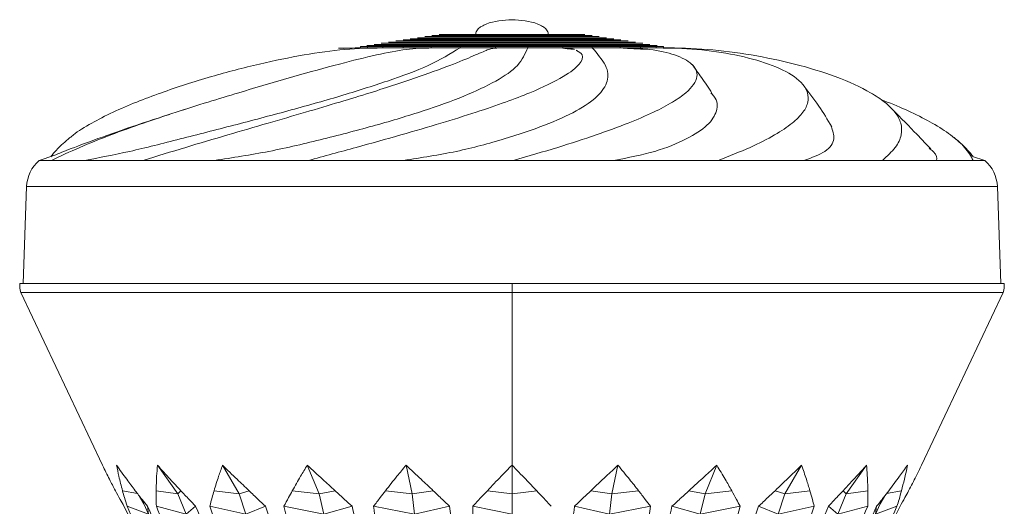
# Model space of a CAD drawing. Header units: millimetres. Extents: x -453 to 1924, y -67 to 428.
# Tile 57 of 73: x 1144 to 1199, y 201 to 228. Entities that reach past the tile are written whole.
import ezdxf

# ---------------------------------------------------------------- set-up
doc = ezdxf.new("R2010")
doc.units = ezdxf.units.MM

# ---------------------------------------------------------------- blocks, each defined once
blk = doc.blocks.new('Drawing View6')
at = {"color": 7, "linetype": 'Continuous', "lineweight": 18}
for p, q in [((-637.023, 13.697), (-636.099, 13.736)), ((-636.099, 13.736), (-636.099, 13.802)), ((-635.702, 13.736), (-635.702, 13.802)), ((-634.829, 13.736), (-634.829, 13.802)), ((-633.7, 13.736), (-633.7, 13.802)), ((-632.125, 13.736), (-632.125, 13.802)), ((-630.486, 13.736), (-630.486, 13.802)), ((-628.52, 13.736), (-628.52, 13.802)), ((-626.697, 13.736), (-626.697, 13.802)), ((-624.731, 13.736), (-624.731, 13.802)), ((-624.067, 13.64), (-624.731, 13.736)), ((-623.985, 13.601), (-623.932, 13.582)), ((-623.084, 13.736), (-623.084, 13.802)), ((-621.506, 13.736), (-621.506, 13.802)), ((-620.362, 13.736), (-620.362, 13.802)), ((-619.485, 13.736), (-619.485, 13.802)), ((-619.135, 13.736), (-619.071, 13.736)), ((-619.071, 13.736), (-619.071, 13.802)), ((-645.78, 10.328), (-646.111, 10.221)), ((-654.126, 7.405), (-653.312, 7.681)), ((-654.099, 7.405), (-653.445, 7.405)), ((-653.444, 7.405), (-652.359, 7.403)), ((-651.584, 7.405), (-652.359, 7.403)), ((-650.95, 7.404), (-650.944, 7.404)), ((-650.944, 7.404), (-648.289, 7.405)), ((-648.289, 7.405), (-645.771, 7.403)), ((-644.289, 7.405), (-645.771, 7.403)), ((-643.171, 7.404), (-643.162, 7.404)), ((-643.162, 7.404), (-639.032, 7.405)), ((-639.032, 7.405), (-635.581, 7.403)), ((-633.685, 7.405), (-635.581, 7.403)), ((-632.306, 7.405), (-627.508, 7.405)), ((-627.508, 7.405), (-623.807, 7.403)), ((-621.873, 7.405), (-623.807, 7.403)), ((-620.505, 7.405), (-615.999, 7.405)), ((-615.999, 7.405), (-612.781, 7.403)), ((-611.191, 7.405), (-612.781, 7.403)), ((-610.107, 7.405), (-606.785, 7.405)), ((-606.785, 7.405), (-604.687, 7.403)), ((-603.757, 7.405), (-604.687, 7.403)), ((-603.17, 7.405), (-601.69, 7.405)), ((-601.042, 7.405), (-601.727, 7.637)), ((-601.69, 7.405), (-601.128, 7.403)), ((-601.042, 7.405), (-601.128, 7.403)), ((-601.042, 7.405), (-601.041, 7.405)), ((-601.041, 7.405), (-601.042, 7.405)), ((-654.833, 5.948), (-655.024, 0.5)), ((-600.334, 5.948), (-654.833, 5.948)), ((-600.334, 5.948), (-600.144, 0.5)), ((-655.224, 0.5), (-627.584, 0.5)), ((-627.584, 0.5), (-627.584, 0)), ((-599.944, 0.5), (-627.584, 0.5)), ((-655.168, 0), (-650.571, -9.701)), ((-655.168, 0), (-627.584, 0)), ((-600, 0), (-627.584, 0)), ((-627.584, 0), (-627.584, -9.701)), ((-604.597, -9.701), (-600, 0)), ((-647.491, -9.701), (-646.353, -11.307)), ((-643.838, -9.701), (-642.909, -11.307)), ((-639.078, -9.701), (-638.42, -11.307)), ((-633.533, -9.701), (-633.193, -11.307)), ((-627.584, -9.701), (-627.584, -11.307)), ((-621.634, -9.701), (-621.975, -11.307)), ((-616.09, -9.701), (-616.747, -11.307)), ((-611.33, -9.701), (-612.259, -11.307)), ((-607.676, -9.701), (-608.815, -11.307)), ((-648.611, -11.289), (-649.451, -11.129)), ((-648.491, -11.446), (-648.258, -11.875)), ((-646.353, -11.307), (-647.561, -11.129)), ((-646.353, -11.307), (-646.175, -11.129)), ((-646.353, -11.307), (-645.883, -12.454)), ((-642.909, -11.307), (-644.309, -11.129)), ((-642.909, -11.307), (-642.35, -11.129)), ((-642.909, -11.307), (-642.525, -12.454)), ((-638.42, -11.307), (-639.918, -11.129)), ((-638.42, -11.307), (-637.518, -11.129)), ((-638.42, -11.307), (-638.149, -12.454)), ((-633.193, -11.307), (-634.685, -11.129)), ((-633.193, -11.307), (-632.009, -11.129)), ((-633.193, -11.307), (-633.053, -12.454)), ((-627.584, -11.307), (-628.969, -11.129)), ((-627.584, -11.307), (-626.199, -11.129)), ((-627.584, -11.307), (-627.584, -12.454)), ((-621.975, -11.307), (-623.159, -11.129)), ((-621.975, -11.307), (-622.115, -12.454)), ((-621.975, -11.307), (-620.482, -11.129)), ((-616.747, -11.307), (-617.65, -11.129)), ((-616.747, -11.307), (-617.019, -12.454)), ((-616.747, -11.307), (-615.25, -11.129)), ((-612.259, -11.307), (-612.818, -11.129)), ((-612.259, -11.307), (-612.643, -12.454)), ((-612.259, -11.307), (-610.859, -11.129)), ((-608.815, -11.307), (-609.285, -12.454)), ((-608.815, -11.307), (-608.992, -11.129)), ((-608.815, -11.307), (-607.607, -11.129)), ((-606.91, -11.875), (-606.677, -11.446)), ((-606.557, -11.289), (-605.717, -11.129)), ((-647.994, -12.454), (-649.197, -12.005)), ((-648.258, -11.875), (-647.994, -12.454)), ((-647.994, -12.454), (-648.055, -12.005)), ((-645.883, -12.454), (-647.552, -12.005)), ((-645.883, -12.454), (-645.347, -12.005)), ((-642.525, -12.454), (-644.547, -12.005)), ((-642.525, -12.454), (-641.428, -12.005)), ((-638.149, -12.454), (-640.386, -12.005)), ((-638.149, -12.454), (-636.566, -12.005)), ((-633.053, -12.454), (-635.353, -12.005)), ((-633.053, -12.454), (-631.091, -12.005)), ((-627.584, -12.454), (-629.79, -12.005)), ((-622.115, -12.454), (-624.076, -12.005)), ((-622.115, -12.454), (-619.815, -12.005)), ((-617.019, -12.454), (-618.602, -12.005)), ((-617.019, -12.454), (-614.782, -12.005)), ((-612.643, -12.454), (-613.74, -12.005)), ((-612.643, -12.454), (-610.621, -12.005)), ((-609.285, -12.454), (-609.821, -12.005)), ((-609.285, -12.454), (-607.616, -12.005)), ((-606.91, -11.875), (-607.174, -12.454)), ((-607.174, -12.454), (-607.113, -12.005)), ((-607.174, -12.454), (-605.971, -12.005))]:
    blk.add_line(p, q, dxfattribs=at)
for centre, radius, start, end in [((-652.835, 5.878), 2, 130.252, 178), ((-602.333, 5.878), 2, 2, 49.7488), ((-652.96, 0.5), 2.264, 180, 192.7481), ((-602.208, 0.5), 2.264, 347.2519, 0)]:
    blk.add_arc(centre, radius, start, end, dxfattribs=at)
for points, knots in [([(-629.628, 14.482), (-629.625, 14.516), (-629.618, 14.587), (-629.566, 14.692), (-629.464, 14.817), (-629.283, 14.951), (-628.678, 15.242), (-628.081, 15.278), (-627.584, 15.308)], [0, 0, 0, 0, 0.042818, 0.090762, 0.14659, 0.2491, 0.37547, 1, 1, 1, 1]), ([(-625.54, 14.482), (-625.543, 14.516), (-625.55, 14.587), (-625.602, 14.692), (-625.704, 14.817), (-625.885, 14.951), (-626.49, 15.242), (-627.087, 15.278), (-627.584, 15.308)], [0, 0, 0, 0, 0.042818, 0.090762, 0.14659, 0.2491, 0.37547, 1, 1, 1, 1]), ([(-623.09, 14.42), (-623.15, 14.42), (-623.243, 14.42), (-623.803, 14.42), (-624.384, 14.42), (-625.099, 14.42), (-626.146, 14.42), (-627.584, 14.42), (-629.022, 14.42), (-630.069, 14.42), (-630.784, 14.42), (-631.365, 14.42), (-631.924, 14.42), (-632.018, 14.42), (-632.078, 14.42)], [0, 0, 0, 0, 0.119862, 0.185077, 0.250205, 0.31534, 0.380419, 0.5, 0.619581, 0.68471, 0.749795, 0.814973, 0.880138, 1, 1, 1, 1]), ([(-623.496, 14.482), (-623.551, 14.482), (-623.636, 14.482), (-624.145, 14.482), (-624.673, 14.482), (-625.323, 14.482), (-626.276, 14.482), (-627.584, 14.482), (-628.892, 14.482), (-629.845, 14.482), (-630.495, 14.482), (-631.023, 14.482), (-631.532, 14.482), (-631.617, 14.482), (-631.672, 14.482)], [0, 0, 0, 0, 0.119862, 0.185077, 0.250205, 0.31534, 0.380419, 0.5, 0.619581, 0.68471, 0.749795, 0.814973, 0.880138, 1, 1, 1, 1]), ([(-619.434, 13.864), (-619.543, 13.864), (-619.712, 13.864), (-620.727, 13.864), (-621.78, 13.864), (-623.077, 13.864), (-624.976, 13.864), (-627.584, 13.864), (-630.192, 13.864), (-632.091, 13.864), (-633.388, 13.864), (-634.441, 13.864), (-635.456, 13.864), (-635.625, 13.864), (-635.734, 13.864)], [0, 0, 0, 0, 0.119862, 0.185072, 0.250205, 0.315334, 0.380419, 0.5, 0.619581, 0.684704, 0.749795, 0.814966, 0.880138, 1, 1, 1, 1]), ([(-619.84, 13.923), (-619.944, 13.923), (-620.105, 13.923), (-621.069, 13.923), (-622.07, 13.923), (-623.302, 13.923), (-625.106, 13.923), (-627.584, 13.923), (-630.062, 13.923), (-631.867, 13.923), (-633.099, 13.923), (-634.099, 13.923), (-635.063, 13.923), (-635.224, 13.923), (-635.328, 13.923)], [0, 0, 0, 0, 0.119862, 0.185072, 0.250205, 0.315334, 0.380419, 0.5, 0.619581, 0.684704, 0.749795, 0.814966, 0.880138, 1, 1, 1, 1]), ([(-620.246, 13.984), (-620.345, 13.984), (-620.497, 13.984), (-621.411, 13.984), (-622.359, 13.984), (-623.526, 13.984), (-625.236, 13.984), (-627.584, 13.984), (-629.932, 13.984), (-631.642, 13.984), (-632.809, 13.984), (-633.757, 13.984), (-634.671, 13.984), (-634.823, 13.984), (-634.922, 13.984)], [0, 0, 0, 0, 0.119862, 0.185072, 0.250205, 0.315334, 0.380419, 0.5, 0.619581, 0.684704, 0.749795, 0.814966, 0.880138, 1, 1, 1, 1]), ([(-620.653, 14.05), (-620.746, 14.05), (-620.889, 14.05), (-621.752, 14.05), (-622.648, 14.05), (-623.751, 14.05), (-625.366, 14.05), (-627.584, 14.05), (-629.802, 14.05), (-631.417, 14.05), (-632.52, 14.05), (-633.416, 14.05), (-634.279, 14.05), (-634.422, 14.05), (-634.515, 14.05)], [0, 0, 0, 0, 0.119862, 0.185072, 0.250205, 0.315334, 0.380419, 0.5, 0.619581, 0.684704, 0.749795, 0.814966, 0.880138, 1, 1, 1, 1]), ([(-621.059, 14.112), (-621.146, 14.112), (-621.282, 14.112), (-622.094, 14.112), (-622.937, 14.112), (-623.976, 14.112), (-625.496, 14.112), (-627.584, 14.112), (-629.672, 14.112), (-631.193, 14.112), (-632.231, 14.112), (-633.074, 14.112), (-633.886, 14.112), (-634.021, 14.112), (-634.109, 14.112)], [0, 0, 0, 0, 0.119862, 0.185071, 0.250205, 0.315333, 0.380419, 0.5, 0.619581, 0.684703, 0.749795, 0.814966, 0.880138, 1, 1, 1, 1]), ([(-621.465, 14.171), (-621.547, 14.171), (-621.674, 14.171), (-622.436, 14.171), (-623.227, 14.171), (-624.2, 14.171), (-625.626, 14.171), (-627.584, 14.171), (-629.542, 14.171), (-630.968, 14.171), (-631.942, 14.171), (-632.732, 14.171), (-633.494, 14.171), (-633.621, 14.171), (-633.703, 14.171)], [0, 0, 0, 0, 0.119862, 0.185071, 0.250205, 0.315333, 0.380419, 0.5, 0.619581, 0.684703, 0.749795, 0.814966, 0.880138, 1, 1, 1, 1]), ([(-621.871, 14.233), (-621.948, 14.233), (-622.066, 14.233), (-622.778, 14.233), (-623.516, 14.233), (-624.425, 14.233), (-625.756, 14.233), (-627.584, 14.233), (-629.412, 14.233), (-630.743, 14.233), (-631.652, 14.233), (-632.39, 14.233), (-633.102, 14.233), (-633.22, 14.233), (-633.297, 14.233)], [0, 0, 0, 0, 0.119862, 0.185071, 0.250205, 0.315336, 0.380419, 0.5, 0.619581, 0.684701, 0.749795, 0.814965, 0.880138, 1, 1, 1, 1]), ([(-622.278, 14.299), (-622.349, 14.299), (-622.459, 14.299), (-623.12, 14.299), (-623.805, 14.299), (-624.65, 14.299), (-625.886, 14.299), (-627.584, 14.299), (-629.282, 14.299), (-630.519, 14.299), (-631.363, 14.299), (-632.048, 14.299), (-632.709, 14.299), (-632.819, 14.299), (-632.89, 14.299)], [0, 0, 0, 0, 0.119862, 0.18507, 0.250205, 0.315333, 0.380419, 0.5, 0.619581, 0.684703, 0.749795, 0.814966, 0.880138, 1, 1, 1, 1]), ([(-622.684, 14.361), (-622.75, 14.361), (-622.851, 14.361), (-623.461, 14.361), (-624.095, 14.361), (-624.874, 14.361), (-626.016, 14.361), (-627.584, 14.361), (-629.152, 14.361), (-630.294, 14.361), (-631.074, 14.361), (-631.707, 14.361), (-632.317, 14.361), (-632.418, 14.361), (-632.484, 14.361)], [0, 0, 0, 0, 0.119862, 0.185072, 0.250204, 0.315335, 0.380419, 0.5, 0.619581, 0.684706, 0.749795, 0.814969, 0.880138, 1, 1, 1, 1]), ([(-653.441, 7.401), (-652.932, 7.647), (-651.949, 8.123), (-650.19, 8.822), (-648.365, 9.481), (-646.519, 10.096), (-644.71, 10.668), (-642.5, 11.34), (-639.944, 12.088), (-637.283, 12.829), (-635.167, 13.353), (-633.477, 13.676), (-632.574, 13.716), (-632.125, 13.736)], [0, 0, 0, 0, 0.102401, 0.197646, 0.285382, 0.365757, 0.438999, 0.505842, 0.623195, 0.725538, 0.819679, 0.910357, 1, 1, 1, 1]), ([(-652.368, 8.699), (-652.316, 8.747), (-652.031, 9.01), (-651.244, 9.482), (-650.059, 10.096), (-648.728, 10.668), (-646.947, 11.34), (-644.63, 12.088), (-641.832, 12.829), (-639.271, 13.353), (-636.945, 13.676), (-635.532, 13.716), (-634.829, 13.736)], [0, 0, 0, 0, 0.0237525, 0.1305036, 0.2282982, 0.3174138, 0.3987429, 0.5415299, 0.6660539, 0.7805986, 0.8909282, 1, 1, 1, 1]), ([(-651.584, 7.405), (-650.762, 7.561), (-649.116, 7.874), (-646.236, 8.609), (-643.215, 9.378), (-640.155, 10.187), (-637.206, 11.012), (-634.522, 11.866), (-632.174, 12.717), (-631.048, 13.396), (-630.486, 13.736)], [0, 0, 0, 0, 0.124942, 0.249934, 0.374943, 0.499972, 0.624996, 0.750006, 0.875015, 1, 1, 1, 1]), ([(-648.286, 7.401), (-647.503, 7.647), (-645.992, 8.123), (-643.621, 8.822), (-641.354, 9.481), (-639.233, 10.096), (-637.299, 10.668), (-635.098, 11.34), (-632.81, 12.088), (-630.811, 12.83), (-629.566, 13.35), (-628.918, 13.645), (-628.736, 13.682), (-628.667, 13.697)], [0, 0, 0, 0, 0.106034, 0.20466, 0.295509, 0.378736, 0.454577, 0.523791, 0.645309, 0.751283, 0.848765, 0.94266, 1, 1, 1, 1]), ([(-644.289, 7.405), (-643.272, 7.561), (-641.236, 7.874), (-638.148, 8.609), (-635.198, 9.378), (-632.51, 10.187), (-630.207, 11.012), (-628.412, 11.866), (-627.149, 12.717), (-626.848, 13.396), (-626.697, 13.736)], [0, 0, 0, 0, 0.1249424, 0.2499338, 0.3749431, 0.499972, 0.6249956, 0.7500059, 0.8750146, 1, 1, 1, 1]), ([(-639.031, 7.401), (-638.129, 7.647), (-636.388, 8.123), (-633.876, 8.822), (-631.616, 9.481), (-629.639, 10.096), (-627.964, 10.668), (-626.209, 11.34), (-624.638, 12.09), (-623.711, 12.824), (-623.544, 13.342), (-623.836, 13.51), (-623.967, 13.586)], [0, 0, 0, 0, 0.1142549, 0.2205262, 0.3184187, 0.4080981, 0.4898186, 0.5643987, 0.6953368, 0.8095273, 0.9145667, 1, 1, 1, 1]), ([(-636.071, 13.736), (-636.283, 13.726), (-636.704, 13.708), (-637.123, 13.711), (-637.329, 13.713)], [0, 0, 0, 0, 0.506476, 1, 1, 1, 1]), ([(-635.702, 13.802), (-635.802, 13.802), (-635.98, 13.802), (-636.063, 13.802), (-636.099, 13.802)], [0, 0, 0, 0, 0.556807, 1, 1, 1, 1]), ([(-636.099, 13.736), (-636.051, 13.736), (-635.964, 13.736), (-635.782, 13.736), (-635.702, 13.736)], [0, 0, 0, 0, 0.5628526, 1, 1, 1, 1]), ([(-634.706, 13.736), (-634.905, 13.726), (-635.298, 13.708), (-635.697, 13.711), (-635.895, 13.713)], [0, 0, 0, 0, 0.5064981, 1, 1, 1, 1]), ([(-634.829, 13.802), (-635.023, 13.802), (-635.365, 13.802), (-635.6, 13.802), (-635.702, 13.802)], [0, 0, 0, 0, 0.563133, 1, 1, 1, 1]), ([(-635.702, 13.736), (-635.569, 13.736), (-635.33, 13.736), (-634.983, 13.736), (-634.829, 13.736)], [0, 0, 0, 0, 0.556451, 1, 1, 1, 1]), ([(-633.7, 13.802), (-633.93, 13.802), (-634.344, 13.802), (-634.68, 13.802), (-634.829, 13.802)], [0, 0, 0, 0, 0.556807, 1, 1, 1, 1]), ([(-634.829, 13.736), (-634.638, 13.736), (-634.298, 13.736), (-633.882, 13.736), (-633.7, 13.736)], [0, 0, 0, 0, 0.5628526, 1, 1, 1, 1]), ([(-632.125, 13.802), (-632.441, 13.802), (-633.002, 13.802), (-633.487, 13.802), (-633.7, 13.802)], [0, 0, 0, 0, 0.563133, 1, 1, 1, 1]), ([(-633.7, 13.736), (-633.427, 13.736), (-632.938, 13.736), (-632.374, 13.736), (-632.125, 13.736)], [0, 0, 0, 0, 0.556451, 1, 1, 1, 1]), ([(-633.685, 7.405), (-632.674, 7.561), (-630.652, 7.874), (-627.967, 8.609), (-625.673, 9.378), (-623.89, 10.187), (-622.688, 11.012), (-622.138, 11.866), (-622.211, 12.717), (-622.793, 13.396), (-623.084, 13.736)], [0, 0, 0, 0, 0.124942, 0.249934, 0.374943, 0.499972, 0.624996, 0.750006, 0.875015, 1, 1, 1, 1]), ([(-631.93, 13.736), (-632.076, 13.726), (-632.364, 13.708), (-632.665, 13.711), (-632.813, 13.712)], [0, 0, 0, 0, 0.506502, 1, 1, 1, 1]), ([(-630.486, 13.802), (-630.802, 13.802), (-631.369, 13.802), (-631.892, 13.802), (-632.125, 13.802)], [0, 0, 0, 0, 0.5568074, 1, 1, 1, 1]), ([(-632.125, 13.736), (-631.828, 13.736), (-631.303, 13.736), (-630.734, 13.736), (-630.486, 13.736)], [0, 0, 0, 0, 0.562853, 1, 1, 1, 1]), ([(-628.52, 13.802), (-628.897, 13.802), (-629.565, 13.802), (-630.206, 13.802), (-630.486, 13.802)], [0, 0, 0, 0, 0.563133, 1, 1, 1, 1]), ([(-630.486, 13.736), (-630.128, 13.736), (-629.486, 13.736), (-628.817, 13.736), (-628.52, 13.736)], [0, 0, 0, 0, 0.556451, 1, 1, 1, 1]), ([(-628.294, 13.736), (-628.357, 13.726), (-628.483, 13.708), (-628.625, 13.711), (-628.695, 13.712)], [0, 0, 0, 0, 0.506504, 1, 1, 1, 1]), ([(-626.697, 13.802), (-627.036, 13.802), (-627.644, 13.802), (-628.251, 13.802), (-628.52, 13.802)], [0, 0, 0, 0, 0.5568074, 1, 1, 1, 1]), ([(-628.52, 13.736), (-628.178, 13.736), (-627.57, 13.736), (-626.963, 13.736), (-626.697, 13.736)], [0, 0, 0, 0, 0.5628526, 1, 1, 1, 1]), ([(-627.508, 7.401), (-626.666, 7.647), (-625.041, 8.123), (-622.884, 8.822), (-621.079, 9.481), (-619.639, 10.096), (-618.554, 10.668), (-617.591, 11.34), (-617.054, 12.088), (-617.362, 12.829), (-618.362, 13.353), (-619.792, 13.676), (-620.937, 13.716), (-621.506, 13.736)], [0, 0, 0, 0, 0.102401, 0.197646, 0.285382, 0.365757, 0.438999, 0.505842, 0.623195, 0.725538, 0.819679, 0.910357, 1, 1, 1, 1]), ([(-624.731, 13.802), (-625.093, 13.802), (-625.736, 13.802), (-626.405, 13.802), (-626.697, 13.802)], [0, 0, 0, 0, 0.563133, 1, 1, 1, 1]), ([(-626.697, 13.736), (-626.325, 13.736), (-625.656, 13.736), (-625.015, 13.736), (-624.731, 13.736)], [0, 0, 0, 0, 0.556451, 1, 1, 1, 1]), ([(-624.067, 13.643), (-624.209, 13.655), (-624.521, 13.68), (-624.81, 13.716), (-624.968, 13.736)], [0, 0, 0, 0, 0.454843, 1, 1, 1, 1]), ([(-623.084, 13.802), (-623.379, 13.802), (-623.908, 13.802), (-624.478, 13.802), (-624.731, 13.802)], [0, 0, 0, 0, 0.556807, 1, 1, 1, 1]), ([(-624.731, 13.736), (-624.41, 13.736), (-623.841, 13.736), (-623.314, 13.736), (-623.084, 13.736)], [0, 0, 0, 0, 0.562853, 1, 1, 1, 1]), ([(-624.517, 13.736), (-624.362, 13.709), (-624.2, 13.682), (-624.106, 13.646), (-624.102, 13.645)], [0, 0, 0, 0, 0.956926, 1, 1, 1, 1]), ([(-621.506, 13.802), (-621.782, 13.802), (-622.273, 13.802), (-622.838, 13.802), (-623.084, 13.802)], [0, 0, 0, 0, 0.563133, 1, 1, 1, 1]), ([(-623.084, 13.736), (-622.771, 13.736), (-622.209, 13.736), (-621.722, 13.736), (-621.506, 13.736)], [0, 0, 0, 0, 0.556451, 1, 1, 1, 1]), ([(-619.967, 13.645), (-620.23, 13.656), (-620.811, 13.681), (-621.375, 13.716), (-621.685, 13.736)], [0, 0, 0, 0, 0.4517501, 1, 1, 1, 1]), ([(-620.362, 13.802), (-620.554, 13.802), (-620.899, 13.802), (-621.32, 13.802), (-621.506, 13.802)], [0, 0, 0, 0, 0.5568074, 1, 1, 1, 1]), ([(-621.506, 13.736), (-621.271, 13.736), (-620.853, 13.736), (-620.512, 13.736), (-620.362, 13.736)], [0, 0, 0, 0, 0.562853, 1, 1, 1, 1]), ([(-619.485, 13.802), (-619.621, 13.802), (-619.862, 13.802), (-620.21, 13.802), (-620.362, 13.802)], [0, 0, 0, 0, 0.563133, 1, 1, 1, 1]), ([(-620.362, 13.736), (-620.171, 13.736), (-619.827, 13.736), (-619.59, 13.736), (-619.485, 13.736)], [0, 0, 0, 0, 0.556451, 1, 1, 1, 1]), ([(-618.53, 13.714), (-618.669, 13.713), (-619.017, 13.71), (-619.362, 13.726), (-619.57, 13.736)], [0, 0, 0, 0, 0.396504, 1, 1, 1, 1]), ([(-619.071, 13.802), (-619.122, 13.802), (-619.215, 13.802), (-619.402, 13.802), (-619.485, 13.802)], [0, 0, 0, 0, 0.556807, 1, 1, 1, 1]), ([(-616.001, 7.401), (-615.386, 7.647), (-614.198, 8.123), (-612.824, 8.822), (-611.83, 9.481), (-611.212, 10.096), (-610.932, 10.668), (-610.953, 11.34), (-611.554, 12.088), (-613.045, 12.829), (-614.988, 13.353), (-617.169, 13.676), (-618.716, 13.716), (-619.485, 13.736)], [0, 0, 0, 0, 0.102401, 0.197646, 0.285382, 0.365757, 0.438999, 0.505842, 0.623195, 0.725538, 0.819679, 0.910357, 1, 1, 1, 1]), ([(-617.839, 13.713), (-618.045, 13.711), (-618.464, 13.708), (-618.884, 13.726), (-619.097, 13.736)], [0, 0, 0, 0, 0.4935244, 1, 1, 1, 1]), ([(-606.788, 7.401), (-606.521, 7.647), (-606.006, 8.123), (-605.687, 8.822), (-605.702, 9.481), (-606.028, 10.096), (-606.608, 10.668), (-607.609, 11.34), (-609.228, 12.088), (-611.608, 12.829), (-614.108, 13.353), (-616.609, 13.676), (-618.252, 13.716), (-619.069, 13.736)], [0, 0, 0, 0, 0.102401, 0.197646, 0.285382, 0.365757, 0.438999, 0.505842, 0.623195, 0.725538, 0.819679, 0.910357, 1, 1, 1, 1]), ([(-616.358, 11.185), (-616.551, 11.478), (-616.894, 12.001), (-617.293, 12.546), (-617.469, 12.785)], [0, 0, 0, 0, 0.561568, 1, 1, 1, 1]), ([(-609.634, 9.303), (-609.869, 9.697), (-610.371, 10.539), (-610.95, 11.272), (-611.257, 11.662)], [0, 0, 0, 0, 0.468493, 1, 1, 1, 1]), ([(-621.873, 7.405), (-621.068, 7.561), (-619.46, 7.874), (-617.713, 8.609), (-616.518, 9.378), (-616.035, 10.188), (-616.018, 10.793), (-616.358, 11.136), (-616.417, 11.196)], [0, 0, 0, 0, 0.191801, 0.383677, 0.57558, 0.767513, 0.959439, 1, 1, 1, 1]), ([(-601.693, 7.401), (-601.828, 7.647), (-602.087, 8.123), (-602.888, 8.822), (-603.905, 9.481), (-605.123, 10.096), (-606.12, 10.541), (-606.757, 10.778), (-606.881, 10.824)], [0, 0, 0, 0, 0.224191, 0.432716, 0.6248, 0.800769, 0.96112, 1, 1, 1, 1]), ([(-646.807, 9.994), (-647.331, 9.824), (-648.756, 9.364), (-650.624, 8.714), (-652.351, 8.077), (-653.017, 7.803), (-653.312, 7.681)], [0, 0, 0, 0, 0.173589, 0.4719487, 0.7659476, 1, 1, 1, 1]), ([(-604.073, 8.056), (-604.381, 8.38), (-605.156, 9.194), (-605.921, 9.965), (-606.382, 10.429)], [0, 0, 0, 0, 0.398344, 1, 1, 1, 1]), ([(-611.191, 7.405), (-610.757, 7.561), (-609.887, 7.874), (-609.387, 8.587), (-609.578, 9.084), (-609.669, 9.322)], [0, 0, 0, 0, 0.342525, 0.685185, 1, 1, 1, 1]), ([(-652.4, 8.694), (-652.533, 8.579), (-652.804, 8.347), (-653.236, 7.929), (-653.382, 7.74), (-653.483, 7.61)], [0, 0, 0, 0, 0.232838, 0.470892, 1, 1, 1, 1]), ([(-601.685, 7.61), (-601.786, 7.74), (-601.932, 7.929), (-602.364, 8.347), (-602.634, 8.579), (-602.768, 8.694)], [0, 0, 0, 0, 0.529108, 0.767162, 1, 1, 1, 1]), ([(-603.757, 7.405), (-603.73, 7.551), (-603.697, 7.735), (-604.081, 8.032), (-604.158, 8.091)], [0, 0, 0, 0, 0.801309, 1, 1, 1, 1]), ([(-654.127, 7.405), (-654.125, 7.405), (-654.123, 7.405), (-654.107, 7.405), (-654.1, 7.404)], [0, 0, 0, 0, 0.55941, 1, 1, 1, 1]), ([(-651.584, 7.405), (-651.47, 7.405), (-651.267, 7.405), (-651.046, 7.405), (-650.95, 7.404)], [0, 0, 0, 0, 0.559524, 1, 1, 1, 1]), ([(-644.289, 7.405), (-644.083, 7.405), (-643.716, 7.405), (-643.338, 7.405), (-643.171, 7.404)], [0, 0, 0, 0, 0.559587, 1, 1, 1, 1]), ([(-633.685, 7.405), (-633.429, 7.405), (-632.971, 7.405), (-632.509, 7.405), (-632.306, 7.404)], [0, 0, 0, 0, 0.559503, 1, 1, 1, 1]), ([(-621.873, 7.405), (-621.616, 7.405), (-621.158, 7.405), (-620.705, 7.405), (-620.505, 7.404)], [0, 0, 0, 0, 0.5596498, 1, 1, 1, 1]), ([(-611.191, 7.405), (-610.986, 7.405), (-610.619, 7.405), (-610.263, 7.405), (-610.107, 7.404)], [0, 0, 0, 0, 0.5596498, 1, 1, 1, 1]), ([(-603.757, 7.405), (-603.643, 7.405), (-603.439, 7.405), (-603.252, 7.405), (-603.17, 7.404)], [0, 0, 0, 0, 0.55965, 1, 1, 1, 1]), ([(-650.571, -9.701), (-650.445, -9.964), (-650.216, -10.438), (-649.964, -10.916), (-649.851, -11.129)], [0, 0, 0, 0, 0.552967, 1, 1, 1, 1]), ([(-649.788, -9.701), (-649.599, -9.963), (-649.256, -10.438), (-648.895, -10.915), (-648.734, -11.129)], [0, 0, 0, 0, 0.552665, 1, 1, 1, 1]), ([(-649.451, -11.129), (-649.522, -10.858), (-649.646, -10.381), (-649.745, -9.906), (-649.788, -9.701)], [0, 0, 0, 0, 0.567324, 1, 1, 1, 1]), ([(-647.561, -11.129), (-647.555, -10.858), (-647.545, -10.381), (-647.508, -9.906), (-647.491, -9.701)], [0, 0, 0, 0, 0.567324, 1, 1, 1, 1]), ([(-647.491, -9.701), (-647.252, -9.963), (-646.82, -10.438), (-646.375, -10.915), (-646.175, -11.129)], [0, 0, 0, 0, 0.552625, 1, 1, 1, 1]), ([(-644.309, -11.129), (-644.227, -10.858), (-644.083, -10.381), (-643.912, -9.906), (-643.838, -9.701)], [0, 0, 0, 0, 0.567324, 1, 1, 1, 1]), ([(-643.838, -9.701), (-643.566, -9.963), (-643.072, -10.438), (-642.573, -10.915), (-642.35, -11.129)], [0, 0, 0, 0, 0.552665, 1, 1, 1, 1]), ([(-639.918, -11.129), (-639.765, -10.858), (-639.497, -10.381), (-639.204, -9.906), (-639.078, -9.701)], [0, 0, 0, 0, 0.567324, 1, 1, 1, 1]), ([(-639.078, -9.701), (-638.79, -9.963), (-638.269, -10.438), (-637.75, -10.915), (-637.518, -11.129)], [0, 0, 0, 0, 0.552665, 1, 1, 1, 1]), ([(-634.685, -11.129), (-634.473, -10.858), (-634.099, -10.381), (-633.704, -9.906), (-633.533, -9.701)], [0, 0, 0, 0, 0.567324, 1, 1, 1, 1]), ([(-633.533, -9.701), (-633.25, -9.963), (-632.738, -10.438), (-632.234, -10.915), (-632.009, -11.129)], [0, 0, 0, 0, 0.552665, 1, 1, 1, 1]), ([(-628.969, -11.129), (-628.711, -10.858), (-628.256, -10.381), (-627.787, -9.906), (-627.584, -9.701)], [0, 0, 0, 0, 0.567324, 1, 1, 1, 1]), ([(-627.584, -9.701), (-627.325, -9.963), (-626.856, -10.438), (-626.402, -10.915), (-626.199, -11.129)], [0, 0, 0, 0, 0.552665, 1, 1, 1, 1]), ([(-623.159, -11.129), (-622.873, -10.858), (-622.369, -10.381), (-621.856, -9.906), (-621.634, -9.701)], [0, 0, 0, 0, 0.567324, 1, 1, 1, 1]), ([(-621.634, -9.701), (-621.417, -9.963), (-621.023, -10.438), (-620.65, -10.915), (-620.482, -11.129)], [0, 0, 0, 0, 0.552665, 1, 1, 1, 1]), ([(-617.65, -11.129), (-617.356, -10.858), (-616.836, -10.381), (-616.316, -9.907), (-616.09, -9.701)], [0, 0, 0, 0, 0.567089, 1, 1, 1, 1]), ([(-616.09, -9.701), (-615.929, -9.964), (-615.638, -10.438), (-615.37, -10.916), (-615.25, -11.129)], [0, 0, 0, 0, 0.553025, 1, 1, 1, 1]), ([(-612.818, -11.129), (-612.535, -10.858), (-612.036, -10.381), (-611.543, -9.906), (-611.33, -9.701)], [0, 0, 0, 0, 0.567324, 1, 1, 1, 1]), ([(-611.33, -9.701), (-611.236, -9.963), (-611.066, -10.438), (-610.923, -10.915), (-610.859, -11.129)], [0, 0, 0, 0, 0.552665, 1, 1, 1, 1]), ([(-608.992, -11.129), (-608.74, -10.858), (-608.296, -10.381), (-607.864, -9.907), (-607.676, -9.701)], [0, 0, 0, 0, 0.567064, 1, 1, 1, 1]), ([(-607.676, -9.701), (-607.657, -9.964), (-607.62, -10.438), (-607.611, -10.916), (-607.607, -11.129)], [0, 0, 0, 0, 0.552995, 1, 1, 1, 1]), ([(-606.434, -11.129), (-606.23, -10.858), (-605.87, -10.381), (-605.528, -9.906), (-605.38, -9.701)], [0, 0, 0, 0, 0.567324, 1, 1, 1, 1]), ([(-605.38, -9.701), (-605.435, -9.963), (-605.535, -10.438), (-605.66, -10.915), (-605.717, -11.129)], [0, 0, 0, 0, 0.552665, 1, 1, 1, 1]), ([(-605.316, -11.129), (-605.174, -10.858), (-604.924, -10.381), (-604.695, -9.907), (-604.597, -9.701)], [0, 0, 0, 0, 0.567038, 1, 1, 1, 1]), ([(-649.851, -11.129), (-649.763, -11.293), (-649.606, -11.585), (-649.441, -11.877), (-649.368, -12.005)], [0, 0, 0, 0, 0.560003, 1, 1, 1, 1]), ([(-649.197, -12.005), (-649.247, -11.842), (-649.336, -11.55), (-649.416, -11.257), (-649.451, -11.129)], [0, 0, 0, 0, 0.559996, 1, 1, 1, 1]), ([(-648.734, -11.129), (-648.609, -11.293), (-648.386, -11.585), (-648.156, -11.877), (-648.055, -12.005)], [0, 0, 0, 0, 0.560003, 1, 1, 1, 1]), ([(-647.552, -12.005), (-647.556, -11.842), (-647.564, -11.55), (-647.562, -11.257), (-647.561, -11.129)], [0, 0, 0, 0, 0.559996, 1, 1, 1, 1]), ([(-646.175, -11.129), (-646.022, -11.293), (-645.748, -11.585), (-645.469, -11.877), (-645.347, -12.005)], [0, 0, 0, 0, 0.560003, 1, 1, 1, 1]), ([(-644.547, -12.005), (-644.505, -11.842), (-644.43, -11.55), (-644.346, -11.257), (-644.309, -11.129)], [0, 0, 0, 0, 0.559996, 1, 1, 1, 1]), ([(-642.35, -11.129), (-642.178, -11.293), (-641.872, -11.585), (-641.564, -11.877), (-641.428, -12.005)], [0, 0, 0, 0, 0.560003, 1, 1, 1, 1]), ([(-640.386, -12.005), (-640.301, -11.842), (-640.149, -11.55), (-639.988, -11.257), (-639.918, -11.129)], [0, 0, 0, 0, 0.559996, 1, 1, 1, 1]), ([(-637.518, -11.129), (-637.34, -11.293), (-637.023, -11.585), (-636.705, -11.877), (-636.566, -12.005)], [0, 0, 0, 0, 0.560003, 1, 1, 1, 1]), ([(-635.353, -12.005), (-635.23, -11.842), (-635.011, -11.55), (-634.785, -11.257), (-634.685, -11.129)], [0, 0, 0, 0, 0.559996, 1, 1, 1, 1]), ([(-632.009, -11.129), (-631.837, -11.293), (-631.53, -11.585), (-631.225, -11.877), (-631.091, -12.005)], [0, 0, 0, 0, 0.560003, 1, 1, 1, 1]), ([(-629.79, -12.005), (-629.638, -11.842), (-629.367, -11.55), (-629.091, -11.257), (-628.969, -11.129)], [0, 0, 0, 0, 0.559996, 1, 1, 1, 1]), ([(-625.378, -12.005), (-625.53, -11.842), (-625.801, -11.55), (-626.077, -11.257), (-626.199, -11.129)], [0, 0, 0, 0, 0.559996, 1, 1, 1, 1]), ([(-624.076, -12.005), (-623.906, -11.842), (-623.601, -11.55), (-623.294, -11.257), (-623.159, -11.129)], [0, 0, 0, 0, 0.5599959, 1, 1, 1, 1]), ([(-620.482, -11.129), (-620.356, -11.293), (-620.13, -11.585), (-619.912, -11.877), (-619.815, -12.005)], [0, 0, 0, 0, 0.560003, 1, 1, 1, 1]), ([(-618.602, -12.005), (-618.424, -11.842), (-618.107, -11.55), (-617.79, -11.257), (-617.65, -11.129)], [0, 0, 0, 0, 0.559996, 1, 1, 1, 1]), ([(-615.25, -11.129), (-615.161, -11.293), (-615.001, -11.585), (-614.849, -11.877), (-614.782, -12.005)], [0, 0, 0, 0, 0.560003, 1, 1, 1, 1]), ([(-613.74, -12.005), (-613.567, -11.842), (-613.259, -11.55), (-612.953, -11.257), (-612.818, -11.129)], [0, 0, 0, 0, 0.559996, 1, 1, 1, 1]), ([(-610.859, -11.129), (-610.812, -11.293), (-610.728, -11.585), (-610.653, -11.877), (-610.621, -12.005)], [0, 0, 0, 0, 0.560003, 1, 1, 1, 1]), ([(-609.821, -12.005), (-609.665, -11.842), (-609.387, -11.55), (-609.113, -11.257), (-608.992, -11.129)], [0, 0, 0, 0, 0.559996, 1, 1, 1, 1]), ([(-607.607, -11.129), (-607.606, -11.293), (-607.604, -11.585), (-607.612, -11.877), (-607.616, -12.005)], [0, 0, 0, 0, 0.560003, 1, 1, 1, 1]), ([(-607.113, -12.005), (-606.985, -11.842), (-606.755, -11.55), (-606.532, -11.257), (-606.434, -11.129)], [0, 0, 0, 0, 0.559996, 1, 1, 1, 1]), ([(-605.717, -11.129), (-605.762, -11.293), (-605.842, -11.585), (-605.932, -11.877), (-605.971, -12.005)], [0, 0, 0, 0, 0.560003, 1, 1, 1, 1]), ([(-605.8, -12.005), (-605.708, -11.842), (-605.543, -11.55), (-605.386, -11.257), (-605.316, -11.129)], [0, 0, 0, 0, 0.559996, 1, 1, 1, 1]), ([(-649.368, -12.005), (-649.013, -12.75), (-648.38, -14.079), (-647.746, -15.409), (-647.468, -15.994)], [0, 0, 0, 0, 0.56, 1, 1, 1, 1]), ([(-647.361, -15.994), (-647.703, -15.249), (-648.316, -13.92), (-648.927, -12.59), (-649.197, -12.005)], [0, 0, 0, 0, 0.56, 1, 1, 1, 1]), ([(-648.055, -12.005), (-647.712, -12.75), (-647.101, -14.079), (-646.489, -15.409), (-646.219, -15.994)], [0, 0, 0, 0, 0.56, 1, 1, 1, 1]), ([(-645.906, -15.994), (-646.213, -15.249), (-646.762, -13.92), (-647.311, -12.59), (-647.552, -12.005)], [0, 0, 0, 0, 0.56, 1, 1, 1, 1]), ([(-645.347, -12.005), (-645.04, -12.75), (-644.492, -14.079), (-643.943, -15.409), (-643.701, -15.994)], [0, 0, 0, 0, 0.56, 1, 1, 1, 1]), ([(-643.203, -15.994), (-643.454, -15.249), (-643.902, -13.92), (-644.35, -12.59), (-644.547, -12.005)], [0, 0, 0, 0, 0.56, 1, 1, 1, 1]), ([(-641.428, -12.005), (-641.177, -12.75), (-640.73, -14.079), (-640.282, -15.409), (-640.085, -15.994)], [0, 0, 0, 0, 0.56, 1, 1, 1, 1]), ([(-639.435, -15.994), (-639.612, -15.249), (-639.929, -13.92), (-640.247, -12.59), (-640.386, -12.005)], [0, 0, 0, 0, 0.56, 1, 1, 1, 1]), ([(-636.566, -12.005), (-636.389, -12.75), (-636.073, -14.079), (-635.756, -15.409), (-635.617, -15.994)], [0, 0, 0, 0, 0.56, 1, 1, 1, 1]), ([(-634.86, -15.994), (-634.952, -15.249), (-635.116, -13.92), (-635.28, -12.59), (-635.353, -12.005)], [0, 0, 0, 0, 0.56, 1, 1, 1, 1]), ([(-631.091, -12.005), (-631, -12.75), (-630.837, -14.079), (-630.673, -15.409), (-630.601, -15.994)], [0, 0, 0, 0, 0.56, 1, 1, 1, 1]), ([(-629.788, -15.994), (-629.789, -15.249), (-629.789, -13.92), (-629.789, -12.59), (-629.79, -12.005)], [0, 0, 0, 0, 0.56, 1, 1, 1, 1]), ([(-624.567, -15.994), (-624.475, -15.249), (-624.311, -13.92), (-624.148, -12.59), (-624.076, -12.005)], [0, 0, 0, 0, 0.56, 1, 1, 1, 1]), ([(-619.815, -12.005), (-619.907, -12.75), (-620.072, -14.079), (-620.236, -15.409), (-620.308, -15.994)], [0, 0, 0, 0, 0.56, 1, 1, 1, 1]), ([(-619.551, -15.994), (-619.374, -15.249), (-619.057, -13.92), (-618.741, -12.59), (-618.602, -12.005)], [0, 0, 0, 0, 0.56, 1, 1, 1, 1]), ([(-614.782, -12.005), (-614.959, -12.75), (-615.277, -14.079), (-615.593, -15.409), (-615.733, -15.994)], [0, 0, 0, 0, 0.56, 1, 1, 1, 1]), ([(-615.083, -15.994), (-614.832, -15.249), (-614.384, -13.92), (-613.937, -12.59), (-613.74, -12.005)], [0, 0, 0, 0, 0.56, 1, 1, 1, 1]), ([(-610.621, -12.005), (-610.872, -12.75), (-611.32, -14.079), (-611.768, -15.409), (-611.965, -15.994)], [0, 0, 0, 0, 0.56, 1, 1, 1, 1]), ([(-611.466, -15.994), (-611.159, -15.249), (-610.611, -13.92), (-610.062, -12.59), (-609.821, -12.005)], [0, 0, 0, 0, 0.56, 1, 1, 1, 1]), ([(-607.616, -12.005), (-607.923, -12.75), (-608.472, -14.079), (-609.02, -15.409), (-609.262, -15.994)], [0, 0, 0, 0, 0.56, 1, 1, 1, 1]), ([(-608.948, -15.994), (-608.606, -15.249), (-607.994, -13.92), (-607.382, -12.59), (-607.113, -12.005)], [0, 0, 0, 0, 0.56, 1, 1, 1, 1]), ([(-605.971, -12.005), (-606.314, -12.75), (-606.926, -14.079), (-607.538, -15.409), (-607.807, -15.994)], [0, 0, 0, 0, 0.56, 1, 1, 1, 1]), ([(-607.7, -15.994), (-607.345, -15.249), (-606.712, -13.92), (-606.079, -12.59), (-605.8, -12.005)], [0, 0, 0, 0, 0.56, 1, 1, 1, 1])]:
    blk.add_open_spline(points, degree=3, knots=knots, dxfattribs=at)

msp = doc.modelspace()

# ---------------------------------------------------------------- block references
at = {"color": 7, "linetype": 'Continuous', "lineweight": 18}
msp.add_blockref('Drawing View6', (1799.228, 212.964), dxfattribs=at)

doc.saveas('drawing.dxf')
